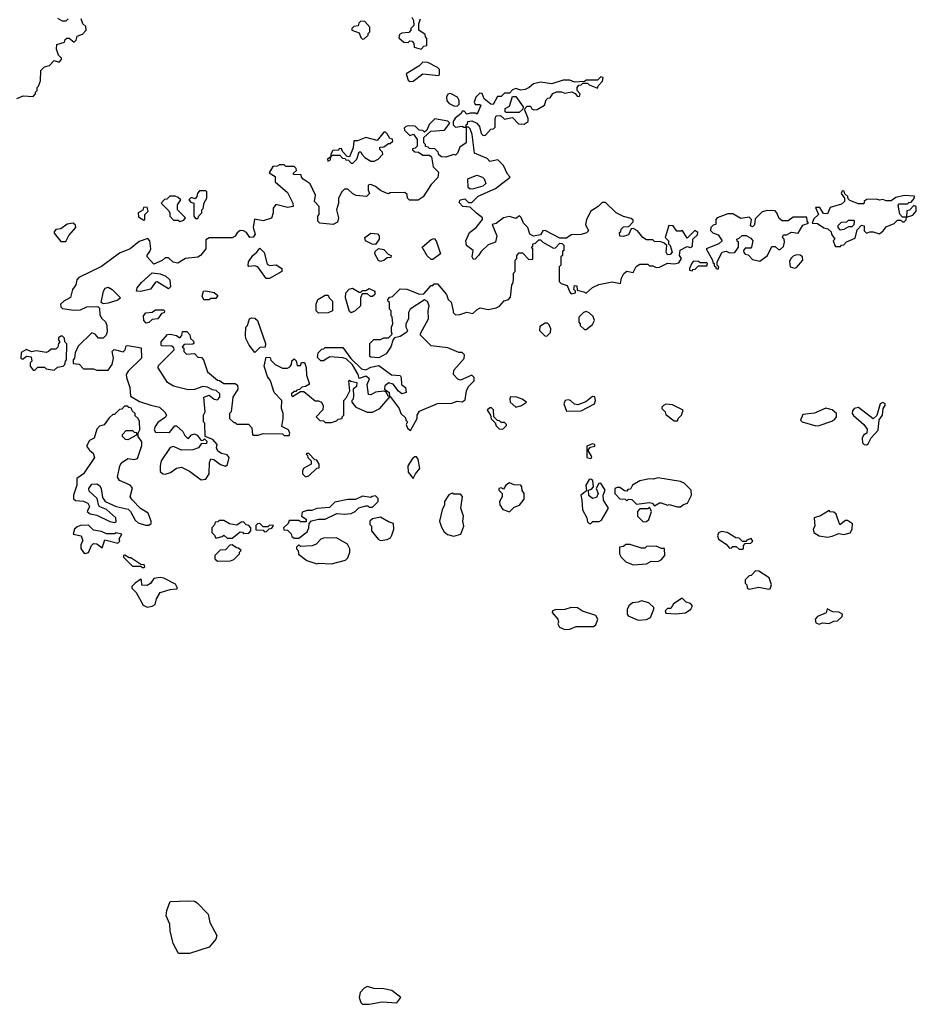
# Model space of a CAD drawing. Extents: x 2551545 to 2886624, y 315747 to 489036.
# Tile 67 of 119: x 2638243 to 2643740, y 368672 to 374710. Entities that reach past the tile are written whole.
import ezdxf

# ---------------------------------------------------------------- set-up
doc = ezdxf.new("R2010")
doc.units = 0

msp = doc.modelspace()

# ---------------------------------------------------------------- linework, layer by layer
at = {"layer": '0CON10XD'}
for points in [[(2638225, 374227.5), (2638265, 374242.5), (2638325, 374240), (2638340, 374255), (2638340, 374265), (2638350, 374275), (2638350, 374295), (2638358.3, 374301.7), (2638370, 374335), (2638371.7, 374398.3), (2638395, 374420), (2638425, 374430), (2638455, 374460), (2638485, 374450), (2638500, 374465), (2638500, 374475), (2638481.7, 374491.7), (2638468.3, 374528.3), (2638471.7, 374558.3), (2638518.3, 374571.7), (2638521.7, 374588.3), (2638532.5, 374597.5), (2638547, 374597), (2638577, 374573), (2638590, 374585), (2638595, 374610), (2638628.3, 374621.7), (2638650, 374645), (2638648.3, 374668.3), (2638630, 374685), (2638620, 374715)], [(2638540, 374715), (2638535, 374710), (2638525, 374700), (2638505, 374700), (2638477, 374717)], [(2640345, 374590), (2640355, 374592.5), (2640380, 374615), (2640380, 374625), (2640390, 374635), (2640390, 374665), (2640358.3, 374698.3), (2640335, 374700), (2640321.7, 374688.3), (2640318.3, 374671.7), (2640291.7, 374668.3), (2640280, 374655), (2640280, 374645), (2640325, 374630), (2640335, 374600), (2640345, 374590)], [(2640647.5, 374725), (2640657.5, 374705), (2640660, 374675), (2640640, 374655), (2640640, 374645), (2640628.3, 374631.7), (2640585, 374627.5), (2640571.7, 374618.3), (2640568.3, 374598.3), (2640598.3, 374571.7), (2640625, 374570), (2640635, 374580), (2640648.3, 374578.3), (2640660, 374565), (2640661.7, 374541.7), (2640705, 374530)], [(2640705, 374530), (2640721.7, 374548.3), (2640738.3, 374551.7), (2640740, 374595), (2640730, 374605), (2640728.3, 374618.3), (2640690, 374645), (2640690, 374685), (2640700, 374715)], [(2640635, 374330), (2640655, 374333.3), (2640715, 374377.5), (2640811.7, 374368.3), (2640817.5, 374375), (2640817.5, 374405), (2640805, 374417.5), (2640745, 374447.5), (2640715, 374450), (2640690, 374425), (2640611.7, 374378.3), (2640625, 374340), (2640635, 374330)], [(2639385, 371893.3), (2639403.8, 371925), (2639406.1, 371993.9), (2639415, 372017.5), (2639433.3, 372013.3), (2639475, 371983.3), (2639505, 371972.5), (2639517, 371983), (2639527.5, 372025), (2639515, 372042.5), (2639480.5, 372050.4), (2639457.5, 372065), (2639450, 372085), (2639453.3, 372105), (2639427.5, 372135), (2639380, 372155), (2639377.5, 372235), (2639370, 372245), (2639370, 372285), (2639380, 372305), (2639372.5, 372395), (2639405, 372407.5), (2639435, 372382.5), (2639455, 372380), (2639470, 372395), (2639470, 372415), (2639447, 372437), (2639425, 372440), (2639395, 372457.5), (2639365, 372460), (2639315, 372442.5), (2639275, 372440), (2639185, 372463.8), (2639150, 372485), (2639092.5, 372575), (2639095, 372590), (2639190, 372685), (2639188.3, 372698.3), (2639175, 372707.5), (2639115, 372710), (2639110, 372715), (2639110, 372735), (2639150, 372780), (2639165, 372782.5), (2639205, 372772.5), (2639225, 372760), (2639237, 372773), (2639241.7, 372798.3), (2639268.3, 372798.3), (2639287, 372777), (2639290, 372755), (2639308.3, 372738.3), (2639310, 372725), (2639305, 372720), (2639251.7, 372718.3), (2639240, 372705), (2639250, 372695), (2639250, 372675), (2639265, 372660), (2639315, 372662.5), (2639335, 372640), (2639358.3, 372638.3), (2639370, 372625), (2639395, 372550), (2639455, 372500), (2639468.3, 372498.3), (2639495, 372480), (2639565, 372480), (2639578.3, 372468.3), (2639580, 372445), (2639550, 372395), (2639540, 372305), (2639530, 372295), (2639530, 372265), (2639555, 372240), (2639565, 372240), (2639575, 372230), (2639645, 372230), (2639667, 372207), (2639670, 372165), (2639675, 372162.5), (2639705, 372163.3), (2639735, 372172.5), (2639855, 372170), (2639865, 372160), (2639895, 372160), (2639900, 372175), (2639890, 372195), (2639850, 372215), (2639857.5, 372265), (2639857.5, 372295), (2639847.5, 372325), (2639850, 372375), (2639803, 372423), (2639780, 372495), (2639763, 372523), (2639742.5, 372585), (2639755, 372640), (2639778.3, 372638.3), (2639781.7, 372621.7), (2639810, 372595), (2639855, 372573.3), (2639885, 372572.5), (2639898.3, 372581.7), (2639910, 372595), (2639911.7, 372618.3), (2639925, 372630), (2639938.3, 372618.3), (2639945, 372590), (2639965, 372590), (2639971.7, 372608.3), (2639988.3, 372608.3), (2639998.3, 372578.3), (2640000.7, 372530.7), (2640020, 372475), (2639995, 372460), (2639973, 372457), (2639958.3, 372441.7), (2639941.7, 372438.3), (2639935, 372430), (2639925, 372430), (2639910, 372415), (2639910, 372405), (2639915, 372400), (2639965, 372430), (2639985, 372430), (2640053.9, 372373.9), (2640075, 372373.3), (2640092.5, 372365), (2640103, 372343), (2640101.7, 372318.3), (2640060, 372275), (2640083, 372253), (2640105, 372250), (2640115, 372240), (2640155, 372240), (2640185, 372250), (2640195, 372260), (2640220, 372265), (2640220, 372275), (2640230, 372285), (2640230, 372375), (2640247, 372393), (2640267.5, 372435), (2640260, 372495), (2640265, 372500), (2640272.5, 372492.5), (2640310, 372485), (2640308.3, 372461.7), (2640287.5, 372445), (2640290, 372405), (2640287, 372383), (2640280, 372375), (2640280, 372365), (2640303.6, 372333.6), (2640373, 372303), (2640407, 372303), (2640450, 372325), (2640515, 372400), (2640570, 372325), (2640580, 372295), (2640608.3, 372268.3), (2640610, 372255), (2640620, 372245), (2640612.5, 372227.5), (2640620, 372205), (2640638.3, 372191.7), (2640680, 372265), (2640680, 372285), (2640695, 372310), (2640805, 372357.5), (2640891.7, 372358.3), (2640925, 372370), (2640955, 372367.5), (2640975, 372380), (2640982.5, 372435), (2640995, 372460), (2641030, 372495), (2641030, 372515), (2641015, 372530), (2640945, 372500), (2640930, 372505), (2640902.5, 372535), (2640905, 372560), (2640968.3, 372631.7), (2640970, 372655), (2640955, 372670), (2640935, 372670), (2640867, 372697), (2640765, 372710), (2640700, 372775), (2640700, 372785), (2640750, 372875), (2640747.5, 372925), (2640752.5, 372955), (2640743, 372983), (2640725, 372992.5), (2640637.5, 372935), (2640627.5, 372915), (2640627.5, 372875), (2640610, 372845), (2640610, 372825), (2640620, 372805), (2640617, 372793), (2640575, 372767.5), (2640541.7, 372758.3), (2640531.7, 372748.3), (2640517.5, 372705), (2640489.3, 372660.7), (2640445, 372637.5), (2640395, 372640), (2640390, 372645), (2640390, 372725), (2640415, 372750), (2640455, 372750), (2640475, 372760), (2640505, 372760), (2640527.5, 372782.5), (2640522.5, 372795), (2640522.5, 372825), (2640530, 372845), (2640527.5, 372887.5), (2640520, 372895), (2640520, 372925), (2640510, 372935), (2640510, 372975), (2640501.7, 372981.7), (2640500, 372995), (2640511.7, 373008.3), (2640528.3, 373011.7), (2640575, 373060), (2640617, 373057), (2640695, 373027.5), (2640721.7, 373028.3), (2640765, 373080), (2640775, 373080), (2640785, 373090), (2640805, 373090), (2640860, 373025), (2640870, 372995), (2640888.3, 372978.3), (2640900, 372925), (2640900, 372915), (2640915, 372900), (2640941.7, 372901.7), (2640985, 372917.5), (2641021.7, 372908.3), (2641047, 372933), (2641067, 372943), (2641115, 372932.5), (2641165, 372942.5), (2641185, 372952.5), (2641213.9, 372986.1), (2641240, 372995), (2641251.7, 373008.3), (2641260, 373085), (2641267, 373093), (2641270, 373115), (2641270, 373155), (2641280, 373165), (2641280, 373235), (2641290, 373245), (2641290, 373265), (2641305, 373280), (2641325, 373280), (2641365, 373240), (2641388.3, 373241.7), (2641390, 373305), (2641380, 373315), (2641388.3, 373321.7), (2641390, 373335), (2641405, 373340), (2641425, 373360), (2641435, 373360), (2641450, 373345), (2641515, 373310), (2641528.3, 373311.7), (2641555, 373340), (2641568.3, 373338.3), (2641578.3, 373328.3), (2641580, 373295), (2641571.7, 373288.3), (2641570, 373265), (2641560, 373255), (2641560, 373205), (2641550, 373195), (2641550, 373105), (2641563, 373093), (2641599.3, 373079.3), (2641615, 373040), (2641625, 373030), (2641650, 373035), (2641650, 373045), (2641640, 373055), (2641645, 373080), (2641658.3, 373078.3), (2641661.7, 373051.7), (2641701.7, 373041.7), (2641715, 373032.5), (2641755, 373067.5), (2641793, 373087), (2641875, 373102.5), (2641927, 373093), (2641932.5, 373125), (2641947, 373153), (2641965, 373167.5), (2642005, 373160), (2642023.3, 373196.7), (2642045, 373210), (2642095, 373210), (2642105, 373200), (2642125, 373200), (2642145, 373190), (2642165, 373192.5), (2642215, 373217.5), (2642255, 373212.5), (2642285, 373220), (2642300, 373245), (2642287.5, 373265), (2642293, 373297), (2642335, 373320), (2642355, 373312.5), (2642368.3, 373321.7), (2642370, 373365), (2642398.3, 373391.7), (2642400, 373405), (2642381.7, 373418.3), (2642335, 373370), (2642305, 373420), (2642297.5, 373412.5), (2642272.5, 373412.5), (2642250, 373445), (2642223, 373447), (2642200, 373375), (2642220, 373355), (2642220, 373335), (2642230, 373325), (2642242.5, 373285), (2642230.7, 373269.3), (2642215, 373267.5), (2642206.7, 373285), (2642210, 373325), (2642195, 373340), (2642175, 373347.5), (2642135, 373350), (2642125, 373360), (2642085, 373360), (2642063.6, 373373.6), (2642030, 373415), (2642005, 373430), (2641991.7, 373428.3), (2641975, 373390), (2641945, 373380), (2641921.7, 373381.7), (2641920, 373405), (2641928.3, 373411.7), (2641930, 373425), (2641945, 373440), (2641978.3, 373441.7), (2642005, 373470), (2642005, 373480), (2641991.7, 373491.7), (2641945, 373502.5), (2641900, 373525), (2641835, 373590), (2641815, 373590), (2641790, 373565), (2641743.6, 373536.4), (2641717.5, 373485), (2641712.5, 373455), (2641730, 373415), (2641717, 373403), (2641685, 373392.5), (2641625, 373390), (2641595, 373370), (2641555, 373370), (2641465, 373417.5), (2641450, 373415), (2641435, 373390), (2641393, 373383), (2641370, 373395), (2641357.5, 373435), (2641331.7, 373461.7), (2641317, 373497), (2641307, 373507), (2641285, 373490), (2641245, 373502.5), (2641210, 373495), (2641165, 373460), (2641140, 373455), (2641167.5, 373385), (2641160, 373345), (2641115, 373330), (2641071.7, 373288.3), (2641056.4, 373263.6), (2641035, 373242.5), (2641025, 373240), (2641017.5, 373255), (2641022.5, 373295), (2640982.5, 373325), (2640977.5, 373355), (2641000, 373405), (2641042.5, 373435), (2641080, 373485), (2641080, 373495), (2641043.3, 373523.3), (2641005, 373560), (2640960, 373565), (2640938.3, 373588.3), (2640943.6, 373606.4), (2640971.7, 373611.7), (2640995, 373590), (2641015, 373590), (2641053, 373627), (2641160, 373675), (2641250, 373745), (2641233, 373763), (2641210, 373815), (2641175, 373850), (2641125, 373840), (2641108.3, 373858.3), (2641031.7, 373891.7), (2641017.5, 374005), (2641005, 374040), (2640995, 374050), (2640980, 374050), (2640980, 374065), (2640988.3, 374071.7), (2640990, 374085), (2641015, 374090), (2641046.4, 374076.4), (2641062.5, 374055), (2641073, 374013), (2641085, 374000), (2641098.3, 374001.7), (2641131.7, 374038.3), (2641148.3, 374041.7), (2641158.3, 374051.7), (2641157.5, 374105), (2641165, 374120), (2641191.7, 374121.7), (2641215, 374100), (2641265, 374110), (2641301.7, 374071.7), (2641335, 374070), (2641360, 374085), (2641360, 374105), (2641340, 374155), (2641341.7, 374168.3), (2641355, 374180), (2641375, 374180), (2641383.6, 374163.6), (2641395, 374157.5), (2641415, 374160), (2641460, 374185), (2641471.7, 374218.3), (2641481.7, 374228.3), (2641495, 374230), (2641511.7, 374258.3), (2641535, 374267.5), (2641565, 374267.5), (2641585, 374260), (2641627.5, 374267.5), (2641648.3, 374258.3), (2641661.7, 374241.7), (2641675, 374240), (2641680, 374255), (2641660, 374275), (2641660, 374295), (2641671.7, 374308.3), (2641685, 374310), (2641695, 374320), (2641725, 374320), (2641735, 374310), (2641785, 374290), (2641790, 374305), (2641817, 374333), (2641820, 374355), (2641805, 374360), (2641785, 374340), (2641715, 374340), (2641705, 374330), (2641645, 374327.5), (2641615, 374340), (2641575, 374340), (2641505, 374317.5), (2641435, 374326.7), (2641393, 374317), (2641366.2, 374293.8), (2641342.5, 374282.5)], [(2641342.5, 374282.5), (2641315, 374277.5), (2641285, 374287.5), (2641265, 374280), (2641245, 374260), (2641215, 374260), (2641195, 374240), (2641171.7, 374238.3), (2641145, 374190), (2641131.7, 374191.7), (2641090, 374225), (2641078.3, 374258.3), (2641065, 374260), (2641040, 374235), (2641030, 374205), (2641035, 374190), (2641065, 374190), (2641070, 374185), (2641048.3, 374131.7), (2641037.5, 374137.5), (2641005, 374137.5), (2640985, 374130), (2640968.3, 374148.3), (2640955, 374150), (2640950, 374135), (2640913.6, 374106.4), (2640900, 374085), (2640900, 374065), (2640915, 374050), (2640955, 374057.5), (2640965, 374050), (2640980, 374050), (2640980, 373955), (2640940.7, 373929.3), (2640927.5, 373892.5), (2640915, 373880), (2640905, 373882.5), (2640855, 373867.5), (2640828.3, 373868.3), (2640811.7, 373881.7), (2640808.3, 373898.3), (2640788.3, 373918.3), (2640755, 373920), (2640748.3, 373928.3), (2640731.7, 373931.7), (2640730, 373945), (2640720, 373955), (2640721.7, 373988.3), (2640763, 374027), (2640848.3, 374031.7), (2640880, 374075), (2640868.3, 374088.3), (2640788.3, 374101.7), (2640753.6, 374066.4), (2640738.3, 374031.7), (2640725, 374020), (2640715, 374030), (2640691.7, 374031.7), (2640667, 374057), (2640625, 374060), (2640610, 374055), (2640600, 374045), (2640601.7, 374031.7), (2640635, 374000), (2640658.3, 374008.3), (2640680, 373975), (2640680, 373935), (2640668.3, 373921.7), (2640651.7, 373918.3), (2640651.7, 373911.7), (2640665, 373900), (2640688.3, 373898.3), (2640715, 373880), (2640755, 373880), (2640768.3, 373868.3), (2640778.3, 373808.3), (2640810, 373775), (2640807, 373743), (2640765, 373700), (2640716.4, 373623.6), (2640685, 373603.3), (2640633, 373603), (2640620, 373615), (2640618.3, 373638.3), (2640605, 373650), (2640515, 373647.5), (2640505, 373642.5), (2640485, 373647.5), (2640455, 373662.5), (2640425, 373687.5), (2640395, 373700), (2640380, 373695), (2640380, 373665), (2640387.5, 373645), (2640370, 373625), (2640305, 373632.5), (2640285, 373642.5), (2640255, 373670), (2640235, 373670), (2640217.5, 373655), (2640197.5, 373615), (2640197.5, 373585), (2640186.2, 373545), (2640196.7, 373495), (2640190.7, 373469.3), (2640165, 373453.3), (2640083, 373463), (2640070, 373475), (2640070, 373505), (2640080, 373515), (2640080, 373565), (2640050, 373595), (2640056.7, 373635), (2640023, 373703), (2639981.7, 373731.7), (2639970, 373745), (2639968.3, 373758.3), (2639921.7, 373761.7), (2639921.7, 373768.3), (2639940, 373785), (2639938.3, 373798.3), (2639925, 373810), (2639875, 373810), (2639865, 373820), (2639835, 373820), (2639821.7, 373811.7), (2639795, 373810), (2639771.7, 373771.7), (2639808.3, 373748.3), (2639810, 373715), (2639885, 373650), (2639917.5, 373585), (2639920, 373565), (2639885, 373557.5), (2639813, 373577), (2639797.5, 373555), (2639796.7, 373525), (2639786, 373494), (2639735, 373476.7), (2639683.3, 373486.7), (2639673.8, 373435), (2639687.5, 373395), (2639673.6, 373376.4), (2639653.9, 373373.9), (2639632.5, 373405), (2639615, 373416.2), (2639595, 373416.7), (2639577, 373403), (2639565, 373382.5), (2639545, 373372.5), (2639405, 373372.5), (2639385, 373360), (2639383.3, 373305), (2639352.5, 373265), (2639335, 373253.3), (2639260, 373245), (2639213, 373217), (2639183, 373223), (2639155, 373250), (2639135, 373250), (2639117, 373233), (2639065, 373210), (2639023.8, 373255), (2639024.1, 373265.9), (2639041.7, 373288.3), (2639046.7, 373305), (2639040, 373355), (2639028.3, 373368.3), (2638975, 373350), (2638920, 373305), (2638855, 373277.5), (2638743.6, 373196.4), (2638605, 373130), (2638592.5, 373115), (2638587.5, 373085), (2638566.2, 373055), (2638554.2, 373005.8), (2638513.3, 372985), (2638493.8, 372965), (2638495, 372950), (2638505, 372940), (2638575, 372928.8), (2638615, 372930), (2638655, 372950), (2638721.7, 372951.7), (2638731.7, 372941.7), (2638735, 372900), (2638747, 372877), (2638768.3, 372858.3), (2638777.5, 372835), (2638780, 372795), (2638773.3, 372775), (2638755, 372756.7), (2638726.4, 372756.4), (2638705, 372782.5), (2638685, 372790), (2638601.7, 372708.3), (2638583, 372667), (2638580, 372635), (2638570, 372625), (2638571.7, 372601.7), (2638608.3, 372598.3), (2638635, 372570), (2638695, 372570), (2638715, 372560), (2638785, 372560), (2638810, 372595), (2638817.5, 372635), (2638810, 372675), (2638821.7, 372688.3), (2638876.4, 372673.6), (2638890, 372685), (2638895, 372710), (2638905, 372712.5), (2638988.3, 372698.3), (2638990, 372635), (2638907.5, 372555), (2638896.7, 372535), (2638897, 372517), (2638917.5, 372455), (2638921.7, 372401.7), (2638978.3, 372368.3), (2639047, 372347), (2639100, 372335), (2639133, 372303), (2639142.5, 372285), (2639136.4, 372273.6), (2639090.5, 372239.6), (2639073.3, 372215), (2639067.5, 372195), (2639075, 372180), (2639161.7, 372178.3), (2639195, 372220), (2639205, 372220), (2639242.5, 372185), (2639255, 372160), (2639275, 372140), (2639296.4, 372163.6), (2639315, 372170), (2639331.7, 372161.7), (2639355, 372130), (2639368.3, 372131.7), (2639375, 372140), (2639390, 372125), (2639388.3, 372111.7), (2639355, 372110), (2639340, 372085), (2639305, 372072.5), (2639235, 372071.2), (2639185, 372092.5), (2639165, 372087.5), (2639111.2, 372005), (2639103.8, 371975), (2639105, 371940), (2639120, 371925), (2639135, 371922.5), (2639167, 371933), (2639205, 371960), (2639235, 371966.7), (2639285, 371941.2), (2639355, 371888.8), (2639385, 371893.3)], [(2640925, 374180), (2640937.5, 374192.5), (2640936.7, 374215), (2640927.5, 374235), (2640885, 374257.5), (2640867, 374253), (2640860, 374235), (2640861.7, 374211.7), (2640876.7, 374196.7), (2640905, 374182.5), (2640925, 374180)], [(2641305, 374140), (2641225, 374140), (2641220, 374145), (2641220, 374165), (2641245, 374180), (2641265, 374240), (2641285, 374240), (2641330, 374175), (2641328.3, 374161.7), (2641305, 374140)], [(2640285, 373830), (2640310, 373855), (2640325, 373900), (2640335, 373900), (2640340, 373885), (2640360, 373865), (2640395, 373842.5), (2640417, 373843), (2640440, 373855), (2640470, 373885), (2640468.3, 373898.3), (2640450, 373915), (2640451.7, 373928.3), (2640475, 373930), (2640505, 373950), (2640515, 373950), (2640530, 373965), (2640528.3, 373978.3), (2640511.7, 373981.7), (2640495, 374010), (2640485, 374020), (2640475, 374020), (2640435, 373970), (2640365, 373987.5), (2640315, 373967.5), (2640292.5, 373967.5), (2640287.5, 373925), (2640265, 373870), (2640251.7, 373871.7), (2640221.7, 373901.7), (2640215, 373920), (2640201.7, 373918.3), (2640195, 373910), (2640163, 373907), (2640150, 373885), (2640150, 373870), (2640130, 373855), (2640131.7, 373841.7), (2640148.3, 373851.7), (2640150, 373870), (2640161.7, 373878.3), (2640205, 373880), (2640221.7, 373861.7), (2640238.3, 373858.3), (2640241.7, 373851.7), (2640258.3, 373848.3), (2640275, 373830), (2640285, 373830)], [(2641005, 373670), (2640991.7, 373681.7), (2640990, 373735), (2641045, 373757.5), (2641080, 373745), (2641090, 373735), (2641100, 373705), (2641081.7, 373688.3), (2641025, 373672.5), (2641005, 373670)], [(2639225, 373472.5), (2639248.3, 373481.7), (2639260, 373495), (2639210, 373545), (2639210, 373575), (2639230, 373605), (2639215, 373620), (2639197, 373627), (2639163, 373627), (2639145, 373610), (2639131.7, 373608.3), (2639110, 373585), (2639155, 373540), (2639162.5, 373525), (2639162.5, 373505), (2639185, 373480), (2639215, 373480), (2639225, 373472.5)], [(2639335, 373490), (2639341.7, 373508.3), (2639360, 373525), (2639360, 373545), (2639367, 373553), (2639373, 373587), (2639390, 373615), (2639390, 373655), (2639385, 373660), (2639345, 373660), (2639333, 373647), (2639330, 373625), (2639318.3, 373611.7), (2639295, 373620), (2639280, 373605), (2639291.7, 373591.7), (2639310, 373585), (2639310, 373505), (2639321.7, 373491.7), (2639335, 373490)], [(2643275, 373320), (2643281.7, 373328.3), (2643295, 373330), (2643311.7, 373348.3), (2643365, 373370), (2643378.3, 373421.7), (2643405, 373450), (2643420, 373445), (2643420, 373415), (2643435, 373400), (2643455, 373410), (2643475, 373410), (2643515, 373397.5), (2643537.5, 373415), (2643555, 373440), (2643605, 373460), (2643625, 373480), (2643645, 373480), (2643655, 373470), (2643665, 373470), (2643677, 373483), (2643680, 373500), (2643718.3, 373511.7), (2643740, 373535), (2643740, 373565), (2643725, 373570), (2643698.3, 373541.7), (2643681.7, 373538.3), (2643680, 373500), (2643655, 373500), (2643638.3, 373518.3), (2643628.3, 373571.7), (2643635, 373580), (2643685, 373580), (2643695, 373590), (2643708.3, 373591.7), (2643727, 373613), (2643728.3, 373628.3), (2643665, 373632.5), (2643615, 373620), (2643585, 373600), (2643555, 373600), (2643535, 373607.5), (2643515, 373602.5), (2643495, 373610), (2643435, 373607.5), (2643420, 373595), (2643418.3, 373581.7), (2643385, 373580), (2643331.7, 373601.7), (2643321.7, 373611.7), (2643320, 373625), (2643301.7, 373641.7), (2643298.3, 373658.3), (2643285, 373660), (2643280, 373645), (2643300, 373615), (2643300, 373595), (2643281.7, 373578.3), (2643211.7, 373558.3), (2643195, 373520), (2643171.7, 373521.7), (2643148.3, 373558.3), (2643121.7, 373558.3), (2643140, 373515), (2643111.7, 373488.3), (2643101.7, 373461.7), (2643135, 373460), (2643173, 373433), (2643198.3, 373428.3), (2643218.3, 373408.3), (2643220, 373395), (2643240, 373365), (2643230, 373355), (2643240, 373325), (2643245, 373320), (2643275, 373320)], [(2639005, 373480), (2639010, 373485), (2639010, 373515), (2639030, 373535), (2639025, 373560), (2639001.7, 373558.3), (2638998.3, 373541.7), (2638970, 373525), (2638971.7, 373501.7), (2639005, 373480)], [(2642525, 373180), (2642530, 373195), (2642520, 373205), (2642520, 373225), (2642550, 373285), (2642575, 373290), (2642595, 373280), (2642628.3, 373281.7), (2642650, 373315), (2642650, 373345), (2642641.7, 373351.7), (2642640, 373365), (2642655, 373370), (2642673, 373387), (2642697, 373387), (2642725, 373370), (2642737.5, 373355), (2642730, 373315), (2642725, 373310), (2642691.7, 373308.3), (2642680, 373295), (2642681.7, 373281.7), (2642691.7, 373271.7), (2642708.3, 373268.3), (2642735, 373240), (2642781.7, 373228.3), (2642827.5, 373265), (2642855, 373320), (2642875, 373320), (2642895, 373300), (2642905, 373300), (2642925, 373320), (2642932.5, 373345), (2642930, 373365), (2642920, 373375), (2642925, 373390), (2642945, 373390), (2642975, 373407.5), (2643015, 373400), (2643045, 373450), (2643078.3, 373461.7), (2643070, 373475), (2643068.3, 373498.3), (2642985, 373500), (2642955, 373477.5), (2642916.7, 373476.7), (2642900, 373490), (2642885.9, 373525.9), (2642875, 373537.5), (2642825, 373540), (2642795, 373532.5), (2642751.7, 373488.3), (2642747, 373453), (2642735, 373440), (2642722.5, 373445), (2642730, 373485), (2642715, 373500), (2642665, 373490), (2642615, 373520), (2642585, 373520), (2642520, 373495), (2642510, 373485), (2642510, 373455), (2642495, 373450), (2642480, 373435), (2642478.3, 373418.3), (2642493, 373403), (2642525, 373390), (2642550, 373355), (2642530, 373335), (2642452.5, 373305), (2642490, 373235), (2642491.7, 373221.7), (2642500, 373215), (2642501.7, 373201.7), (2642510, 373195), (2642510, 373185), (2642525, 373180)], [(2643275, 373420), (2643260, 373435), (2643261.7, 373448.3), (2643281.7, 373468.3), (2643315, 373470), (2643325, 373480), (2643355, 373480), (2643360, 373475), (2643357, 373453), (2643345, 373440), (2643325, 373440), (2643295, 373422.5), (2643275, 373420)], [(2638525, 373350), (2638544.2, 373385.8), (2638587.5, 373435), (2638585, 373450), (2638571.7, 373461.7), (2638535, 373456.7), (2638495, 373426.7), (2638465, 373422.5), (2638455, 373410), (2638455, 373400), (2638495, 373350), (2638525, 373350)], [(2640425, 373332.5), (2640403, 373333), (2640363, 373353), (2640360, 373375), (2640395, 373400), (2640437, 373397), (2640447.5, 373385), (2640447.5, 373365), (2640425, 373332.5)], [(2640775, 373240), (2640765, 373240), (2640741.7, 373261.7), (2640710, 373315), (2640765, 373362.5), (2640785, 373367.5), (2640796.7, 373355), (2640822.5, 373275), (2640775, 373240)], [(2639775, 373122.5), (2639753.6, 373123.6), (2639702.5, 373195), (2639685, 373201.2), (2639647.5, 373197.5), (2639643, 373203), (2639646.7, 373225), (2639672.5, 373265), (2639696.4, 373283.6), (2639715, 373310), (2639741.7, 373281.7), (2639760, 373210), (2639775, 373203.3), (2639815, 373207.5), (2639850, 373185), (2639850, 373165), (2639775, 373122.5)], [(2640455, 373227.5), (2640443.6, 373233.6), (2640420, 373275), (2640421.7, 373288.3), (2640443, 373307), (2640475, 373300), (2640501.7, 373271.7), (2640520, 373265), (2640518.3, 373251.7), (2640495, 373250), (2640475, 373232.5), (2640455, 373227.5)], [(2642995, 373186.7), (2643005, 373190), (2643043.3, 373235), (2643042.5, 373255), (2643027, 373267), (2643005, 373267.5), (2642985, 373260), (2642970, 373245), (2642963, 373227), (2642967.5, 373195), (2642995, 373186.7)], [(2642365, 373170), (2642371.7, 373178.3), (2642385, 373180), (2642405, 373200), (2642455, 373200), (2642460, 373215), (2642455, 373220), (2642415, 373220), (2642405, 373227.5), (2642375, 373230), (2642363, 373217), (2642350, 373185), (2642350, 373175), (2642365, 373170)], [(2638985, 373043.3), (2638960, 373045), (2638962.5, 373065), (2638990.7, 373099.3), (2639055, 373157.5), (2639105, 373152.5), (2639138.3, 373138.3), (2639163.3, 373115), (2639167.5, 373072.5), (2639155, 373060), (2639085, 373102.5), (2639075, 373100), (2639045, 373057.5), (2638985, 373043.3)], [(2638755, 372967.5), (2638742.5, 372975), (2638756.7, 373045), (2638767, 373063), (2638785, 373070), (2638810, 373055), (2638860, 373005), (2638845, 372990), (2638785, 372972.5), (2638755, 372967.5)], [(2640275, 372912.5), (2640265, 372920), (2640241.2, 373005), (2640243.3, 373035), (2640262.3, 373057.7), (2640283, 373063), (2640325, 373040), (2640335, 373040), (2640345, 373050), (2640365, 373050), (2640385, 373062.5), (2640420, 373045), (2640420, 373025), (2640405, 373012.5), (2640393, 373013), (2640375, 373030), (2640341.7, 373028.3), (2640332.5, 373005), (2640332.5, 372955), (2640300, 372925), (2640275, 372912.5)], [(2639371.7, 372991.7), (2639362.5, 373015), (2639370, 373045), (2639385, 373047.5), (2639435, 373037.5), (2639458.3, 373018.3), (2639445, 373000), (2639415, 373000), (2639405, 372992.5), (2639371.7, 372991.7)], [(2640075, 372910), (2640060, 372925), (2640060, 372965), (2640070, 372995), (2640115, 373020), (2640135, 373020), (2640140, 373005), (2640160, 372985), (2640160, 372925), (2640135, 372912.5), (2640075, 372910)], [(2639018.3, 372848.3), (2639003.3, 372865), (2639002.5, 372895), (2639017, 372913), (2639055, 372917.5), (2639075, 372930), (2639125, 372930), (2639130, 372925), (2639128.3, 372911.7), (2639111.7, 372908.3), (2639090, 372875), (2639055, 372872.5), (2639035, 372852.5), (2639018.3, 372848.3)], [(2639685, 372670), (2639650, 372715), (2639630, 372755), (2639627.5, 372775), (2639630, 372825), (2639640, 372835), (2639652.5, 372875), (2639665, 372882.5), (2639685, 372880), (2639700, 372865), (2639750, 372725), (2639748.3, 372701.7), (2639715, 372700), (2639685, 372670)], [(2641715, 372810), (2641755, 372840), (2641767.5, 372865), (2641759.3, 372889.3), (2641735, 372912.5), (2641715, 372920), (2641700, 372915), (2641670, 372885), (2641670, 372855), (2641680, 372845), (2641680, 372835), (2641705, 372810), (2641715, 372810)], [(2641475, 372770), (2641498.3, 372791.7), (2641500, 372815), (2641488.3, 372838.3), (2641478.3, 372848.3), (2641465, 372850), (2641431.7, 372828.3), (2641430, 372805), (2641461.7, 372771.7), (2641475, 372770)], [(2638455, 372560), (2638475, 372580), (2638510, 372585), (2638520, 372595), (2638523, 372617), (2638530, 372625), (2638531.7, 372721.7), (2638520, 372735), (2638517, 372757), (2638505, 372770), (2638495, 372770), (2638481.7, 372758.3), (2638480, 372745), (2638490, 372735), (2638480, 372725), (2638477, 372703), (2638465, 372690), (2638435, 372690), (2638420, 372675), (2638405, 372670), (2638345, 372680), (2638315, 372672.5), (2638285, 372687.5), (2638251.7, 372668.3), (2638250, 372635), (2638255, 372630), (2638265, 372630), (2638285, 372647.5), (2638313, 372643), (2638317, 372617), (2638307.5, 372605), (2638306.7, 372585), (2638325, 372560), (2638335, 372560), (2638355, 372580), (2638395, 372580), (2638405, 372570), (2638455, 372560)], [(2640510, 372400), (2640505, 372400), (2640488.3, 372428.3), (2640475, 372432.5), (2640423.6, 372426.4), (2640395, 372410), (2640381.7, 372411.7), (2640373, 372473), (2640388.3, 372508.3), (2640365, 372523.3), (2640325, 372510), (2640317.5, 372535), (2640283.8, 372593.8), (2640245, 372630), (2640225, 372637.5), (2640145, 372642.5), (2640105, 372617.5), (2640088.3, 372618.3), (2640068.3, 372638.3), (2640073, 372667), (2640095, 372690), (2640108.3, 372691.7), (2640115, 372700), (2640225, 372700), (2640273.3, 372633.3), (2640339.3, 372569.3), (2640365, 372563.8), (2640395, 372578.8), (2640445, 372590), (2640523, 372533), (2640575, 372527.5), (2640582.5, 372515), (2640583, 372473), (2640607.5, 372455), (2640612.5, 372425), (2640585, 372416.7), (2640565, 372432.5), (2640532.5, 372475), (2640507, 372483), (2640482.5, 372465), (2640480, 372445), (2640507.5, 372425), (2640510, 372400)], [(2641285, 372333.3), (2641320, 372345), (2641350, 372365), (2641323.3, 372383.3), (2641290, 372395), (2641253, 372397), (2641247.5, 372385), (2641250, 372365), (2641285, 372333.3)], [(2641595, 372310), (2641685, 372312.5), (2641766.4, 372353.6), (2641772.5, 372375), (2641768.3, 372398.3), (2641755, 372400), (2641713.6, 372366.4), (2641665, 372347.5), (2641645, 372352.5), (2641620, 372375), (2641605, 372380), (2641587.5, 372375), (2641580, 372355), (2641595, 372310)], [(2639035, 371610), (2639048.3, 371621.7), (2639050, 371635), (2639030, 371685), (2638983.6, 371713.6), (2638933.3, 371765), (2638921.2, 371785), (2638935, 371840), (2638920, 371855), (2638853.9, 371883.9), (2638842.5, 371905), (2638857.5, 371975), (2638867, 371993), (2638905, 372020), (2638945, 372013.3), (2638965, 372020), (2638991.7, 372098.3), (2638991.7, 372121.7), (2638970, 372155), (2638970, 372175), (2638980, 372195), (2638977, 372247), (2638970, 372265), (2638951.7, 372281.7), (2638950, 372295), (2638931.7, 372311.7), (2638928.3, 372328.3), (2638911.7, 372331.7), (2638905, 372340), (2638885, 372340), (2638868.3, 372321.7), (2638855, 372320), (2638825, 372290), (2638815, 372290), (2638791.7, 372268.3), (2638760, 372225), (2638733, 372217), (2638715, 372200), (2638700, 372145), (2638670.7, 372129.3), (2638652.5, 372095), (2638670.5, 372070.4), (2638693, 372053), (2638702.5, 372025), (2638633.9, 371926.1), (2638593, 371897), (2638593.3, 371855), (2638572, 371795), (2638572.7, 371772.7), (2638585, 371762), (2638635, 371757.5), (2638660, 371745), (2638670, 371725), (2638657.5, 371695), (2638675, 371680), (2638715, 371672.5), (2638795, 371633.8), (2638825, 371627.5), (2638835, 371632.5), (2638832.5, 371655), (2638775, 371707.5), (2638735, 371722.5), (2638728.3, 371728.3), (2638717.5, 371775), (2638668.3, 371818.3), (2638667.5, 371835), (2638685, 371862.5), (2638715, 371863.3), (2638733, 371853), (2638742.5, 371835), (2638750.7, 371780.7), (2638766.2, 371756.2), (2638834.2, 371724.2), (2638908.3, 371708.3), (2638922.5, 371695), (2638951.7, 371641.7), (2638970, 371625), (2639015, 371610), (2639035, 371610)], [(2642275, 372250), (2642280, 372265), (2642300, 372285), (2642310, 372315), (2642245, 372347.5), (2642205, 372352.5), (2642190, 372345), (2642180, 372335), (2642180, 372325), (2642200, 372305), (2642205, 372290), (2642255, 372250), (2642275, 372250)], [(2643435, 372102.5), (2643445, 372110), (2643463.6, 372146.4), (2643507, 372193), (2643513, 372257), (2643532.5, 372285), (2643537.5, 372325), (2643550, 372345), (2643550, 372355), (2643535, 372362.5), (2643517.5, 372355), (2643497, 372283), (2643475, 372262.5), (2643385, 372332.5), (2643360, 372325), (2643348.3, 372311.7), (2643347.5, 372295), (2643355, 372282.5), (2643417.7, 372227.7), (2643439.5, 372199.6), (2643436.2, 372173.8), (2643417, 372163), (2643407.5, 372145), (2643410, 372115), (2643420, 372105), (2643435, 372102.5)], [(2641205, 372200), (2641228.3, 372221.7), (2641228.3, 372228.3), (2641215, 372240), (2641195, 372240), (2641185, 372250), (2641171.7, 372251.7), (2641150, 372275), (2641148.3, 372318.3), (2641135, 372330), (2641125, 372330), (2641110, 372315), (2641130, 372285), (2641133, 372263), (2641158.3, 372238.3), (2641165, 372220), (2641181.7, 372201.7), (2641205, 372200)], [(2643125, 372220), (2643145, 372222.5), (2643221.7, 372248.3), (2643240, 372260), (2643250, 372275), (2643250, 372295), (2643225, 372317.5), (2643185, 372327.5), (2643115, 372297.5), (2643045, 372290), (2643030, 372255), (2643040, 372245), (2643125, 372220)], [(2638905, 372133.3), (2638892.5, 372135), (2638872.5, 372155), (2638873, 372167), (2638895, 372190), (2638935, 372190), (2638945, 372180), (2638958.3, 372178.3), (2638958.3, 372161.7), (2638905, 372133.3)], [(2641745, 372020), (2641750, 372025), (2641747, 372037), (2641730, 372065), (2641730, 372075), (2641741.7, 372088.3), (2641770, 372095), (2641770, 372105), (2641755, 372110), (2641720, 372095), (2641720, 372025), (2641745, 372020)], [(2639995, 371907.5), (2640015, 371912.5), (2640065, 371960), (2640078.3, 371961.7), (2640080, 371985), (2640065, 372010), (2640051.7, 372011.7), (2640015, 372050), (2640005, 372050), (2640000, 372045), (2640008.3, 372038.3), (2640010, 372025), (2640030, 372005), (2640030, 371985), (2639985, 371960), (2639977.5, 371945), (2639977.5, 371925), (2639995, 371907.5)], [(2640655, 371897.5), (2640668.8, 371925), (2640697, 371957), (2640686.7, 372015), (2640675, 372030), (2640665, 372030), (2640650.7, 372019.3), (2640623.3, 371975), (2640623.8, 371935), (2640655, 371897.5)], [(2641245, 371692.5), (2641275, 371720), (2641306.4, 371733.6), (2641335, 371770), (2641336.7, 371805), (2641323, 371823), (2641322.5, 371845), (2641315, 371856.2), (2641275, 371857.5), (2641245, 371870), (2641222.5, 371855), (2641208.3, 371831.7), (2641195, 371840), (2641180, 371835), (2641180, 371825), (2641200, 371805), (2641200, 371785), (2641183.6, 371756.4), (2641187.5, 371735), (2641205, 371707.5), (2641245, 371692.5)], [(2641745, 371620), (2641756.7, 371633.3), (2641795, 371633.3), (2641809.3, 371640.7), (2641852.5, 371715), (2641823, 371763), (2641820, 371795), (2641832.5, 371825), (2641805, 371867.5), (2641793.6, 371866.4), (2641777.5, 371835), (2641790, 371805), (2641779.5, 371780.4), (2641755, 371773.8), (2641731.7, 371791.7), (2641730, 371825), (2641748, 371832), (2641760, 371845), (2641756.2, 371885), (2641745, 371893.3), (2641735, 371890), (2641714, 371855), (2641718.3, 371821.7), (2641682.5, 371795), (2641690, 371765), (2641692.5, 371705), (2641720, 371655), (2641725, 371630), (2641735, 371620), (2641745, 371620)], [(2642295, 371722.5), (2642313, 371737), (2642337.5, 371745), (2642362.5, 371795), (2642360, 371825), (2642317.3, 371867.3), (2642295, 371878), (2642155, 371900), (2642128.3, 371891.7), (2642105, 371893.8), (2642045, 371883.3), (2642000, 371855), (2641988.3, 371831.7), (2641971.7, 371828.3), (2641965, 371820), (2641951.7, 371821.7), (2641921.7, 371841.7), (2641905, 371842.5), (2641892.5, 371835), (2641892.5, 371805), (2641921.7, 371771.7), (2641955, 371770), (2641965, 371760), (2641975, 371770), (2641995, 371767.5), (2642025, 371740), (2642105, 371750), (2642120, 371745), (2642135, 371730), (2642165, 371747.5), (2642175, 371747.5), (2642215, 371732.5), (2642225, 371737.5), (2642275, 371722.5), (2642295, 371722.5)], [(2639955, 371530), (2640005, 371570), (2640016.4, 371593.6), (2640018.3, 371621.7), (2640033, 371637), (2640075, 371647.5), (2640115, 371647.5), (2640188.3, 371681.7), (2640235, 371677.5), (2640275, 371682.5), (2640300, 371695), (2640323, 371717), (2640365, 371730), (2640378.3, 371728.3), (2640385, 371720), (2640405, 371720), (2640440, 371755), (2640440, 371775), (2640425, 371790), (2640403, 371787), (2640395, 371780), (2640345, 371787.5), (2640301.7, 371768.3), (2640255, 371767.5), (2640175, 371752.5), (2640141.7, 371718.3), (2640065, 371712.5), (2640035, 371700), (2640005, 371700), (2639975, 371690), (2639970, 371665), (2639998.3, 371648.3), (2639998.3, 371631.7), (2639965, 371630), (2639955, 371640), (2639895, 371640), (2639888.3, 371621.7), (2639860, 371595), (2639861.7, 371581.7), (2639885, 371580), (2639908.3, 371558.3), (2639911.7, 371541.7), (2639925, 371530), (2639955, 371530)], [(2640905, 371543.3), (2640947.5, 371555), (2640966.7, 371605), (2640960, 371635), (2640963.3, 371665), (2640946.7, 371715), (2640957, 371787), (2640945, 371800), (2640905, 371800), (2640895, 371807.5), (2640873.6, 371796.4), (2640847.5, 371755), (2640847.5, 371735), (2640832.5, 371705), (2640817.5, 371635), (2640828.3, 371598.3), (2640845, 371570), (2640865, 371552.5), (2640905, 371543.3)], [(2642065, 371630), (2642085, 371632.5), (2642100, 371645), (2642117.5, 371695), (2642105, 371720), (2642095, 371710), (2642045, 371710), (2642030, 371695), (2642030, 371665), (2642065, 371630)], [(2643195, 371536.7), (2643225, 371543.3), (2643265, 371560), (2643295, 371552.5), (2643335, 371563.3), (2643346.7, 371585), (2643348.3, 371618.3), (2643318.3, 371638.3), (2643305, 371640), (2643271.7, 371611.7), (2643248.3, 371678.3), (2643235, 371690), (2643211.7, 371691.7), (2643205, 371700), (2643151.7, 371668.3), (2643113.6, 371656.4), (2643117.5, 371605), (2643107.5, 371585), (2643112.5, 371565), (2643145, 371544.2), (2643195, 371536.7)], [(2638645, 371437.5), (2638665, 371442.5), (2638682.5, 371485), (2638695, 371497.5), (2638715, 371496.7), (2638748.3, 371471.7), (2638765, 371520), (2638845, 371500), (2638857, 371513), (2638853, 371527), (2638870, 371555), (2638835, 371562.5), (2638825, 371557.5), (2638775, 371557.5), (2638745, 371572.5), (2638695, 371580), (2638665, 371610), (2638615, 371607.5), (2638595, 371600), (2638580, 371585), (2638570, 371555), (2638620, 371545), (2638630, 371515), (2638618.3, 371491.7), (2638618.3, 371468.3), (2638635, 371442.5), (2638645, 371437.5)], [(2639545, 371530), (2639595, 371570), (2639608.3, 371568.3), (2639615, 371560), (2639648.3, 371561.7), (2639660, 371575), (2639660, 371595), (2639648.3, 371608.3), (2639631.7, 371611.7), (2639615, 371630), (2639601.7, 371628.3), (2639575, 371610), (2639528.3, 371618.3), (2639495, 371640), (2639465, 371640), (2639458.3, 371631.7), (2639441.7, 371628.3), (2639438.3, 371611.7), (2639420, 371595), (2639420, 371565), (2639438.3, 371548.3), (2639445, 371530), (2639485, 371540), (2639495, 371550), (2639515, 371530), (2639545, 371530)], [(2639755, 371570), (2639771.7, 371588.3), (2639788.3, 371591.7), (2639798.3, 371608.3), (2639775, 371610), (2639765, 371600), (2639735, 371600), (2639715, 371620), (2639701.7, 371618.3), (2639691.7, 371608.3), (2639691.7, 371581.7), (2639735, 371580), (2639741.7, 371571.7), (2639755, 371570)], [(2640455, 371517.5), (2640495, 371522.5), (2640516.4, 371533.6), (2640525, 371550), (2640537, 371587), (2640535, 371620), (2640505, 371630), (2640455, 371660), (2640405, 371650), (2640390, 371635), (2640390, 371615), (2640400, 371605), (2640400, 371575), (2640440, 371525), (2640455, 371517.5)], [(2642675, 371462.5), (2642680, 371465), (2642680, 371485), (2642691.7, 371498.3), (2642725, 371500), (2642738.3, 371511.7), (2642728.3, 371528.3), (2642701.7, 371518.3), (2642695, 371510), (2642675, 371510), (2642655, 371530), (2642633, 371533), (2642580, 371565), (2642545, 371571.2), (2642526.4, 371563.6), (2642522, 371545), (2642526.7, 371525), (2642573.3, 371493.3), (2642595, 371470), (2642608.3, 371471.7), (2642615, 371480), (2642635, 371480), (2642653, 371463), (2642675, 371462.5)], [(2639455, 371390), (2639535, 371392.5), (2639555, 371400), (2639590, 371435), (2639590, 371445), (2639600, 371455), (2639585, 371470), (2639571.7, 371471.7), (2639545, 371490), (2639531.7, 371488.3), (2639505, 371460), (2639473, 371457), (2639440, 371425), (2639440, 371405), (2639455, 371390)], [(2640155, 371373.3), (2640240, 371395), (2640255, 371410), (2640267.5, 371445), (2640267.5, 371465), (2640252.5, 371495), (2640185, 371532.5), (2640105, 371530), (2640090, 371525), (2640060, 371495), (2640037, 371483), (2639965, 371480), (2639955, 371490), (2639940, 371475), (2639940, 371465), (2639950, 371455), (2639951.7, 371431.7), (2640003, 371393), (2640065, 371373.3), (2640075, 371377.5), (2640155, 371373.3)], [(2642005, 371367.5), (2642085, 371372.5), (2642115, 371390), (2642155, 371387.5), (2642175, 371397.5), (2642197.5, 371425), (2642197, 371467), (2642178.3, 371468.3), (2642145, 371482.5), (2642085, 371480), (2642075, 371470), (2642055, 371470), (2641985, 371492.5), (2641958.3, 371491.7), (2641945, 371480), (2641920, 371475), (2641920, 371435), (2641930, 371415), (2641960, 371385), (2642005, 371367.5)], [(2639005, 371350), (2639010, 371355), (2639007, 371367), (2638985, 371370), (2638925, 371410), (2638915, 371410), (2638887, 371427), (2638880, 371425), (2638880, 371415), (2638935, 371360), (2638985, 371360), (2638995, 371350), (2639005, 371350)], [(2642835, 371217.5), (2642845, 371220), (2642852.5, 371245), (2642837, 371287), (2642775, 371327.5), (2642755, 371330), (2642728.3, 371301.7), (2642715, 371300), (2642690, 371275), (2642690, 371255), (2642700, 371245), (2642702.5, 371225), (2642715, 371217.5), (2642775, 371231.2), (2642835, 371217.5)], [(2639025, 371108.6), (2639055, 371112.9), (2639073.8, 371125), (2639082.1, 371157.9), (2639105, 371196.7), (2639165, 371216.7), (2639205, 371220), (2639210, 371225), (2639198.3, 371248.3), (2639126.2, 371286.2), (2639105, 371290), (2639066.4, 371283.6), (2639045, 371252.5), (2639025, 371240), (2638991.7, 371241.7), (2638990, 371275), (2638985, 371280), (2638950, 371255), (2638930, 371235), (2638930, 371225), (2638957, 371197), (2638999.7, 371119.7), (2639025, 371108.6)], [(2642035, 371027.5), (2642085, 371032.5), (2642110, 371045), (2642130, 371095), (2642130, 371105), (2642100, 371135), (2642055, 371146.7), (2642035, 371138), (2642000, 371135), (2641977.5, 371115), (2641967, 371093), (2641967.5, 371065), (2641973.6, 371053.6), (2642035, 371027.5)], [(2642265, 371067.5), (2642325, 371073.8), (2642357.5, 371095), (2642367.5, 371115), (2642355, 371130), (2642329.3, 371139.3), (2642305, 371162.5), (2642251.7, 371128.3), (2642235, 371100), (2642215, 371100), (2642200, 371085), (2642205, 371070), (2642265, 371067.5)], [(2641585, 370970), (2641615, 370972.5), (2641655, 370990), (2641761.7, 370988.3), (2641775, 371000), (2641787.5, 371035), (2641775, 371057.5), (2641693, 371083), (2641663, 371103), (2641625, 371106), (2641585, 371093.3), (2641525, 371091.2), (2641510, 371085), (2641507.5, 371075), (2641542.5, 371035), (2641546.7, 371015), (2641542.5, 371005), (2641552.5, 370985), (2641585, 370970)], [(2643145, 371002.5), (2643165, 371012.5), (2643205, 371007.5), (2643235, 371022.5), (2643257, 371023), (2643285, 371050), (2643287.5, 371065), (2643265, 371077.5), (2643228.3, 371078.3), (2643193, 371097), (2643186.4, 371073.6), (2643135, 371050), (2643120, 371035), (2643125, 371012.5), (2643145, 371002.5)], [(2639285, 368984.1), (2639217.5, 368985), (2639184, 369045), (2639165, 369122.5), (2639164.2, 369164.2), (2639141.5, 369215), (2639145, 369246.7), (2639165, 369303.3), (2639275, 369307.5), (2639315, 369304.4), (2639330.8, 369295), (2639398.1, 369225), (2639408, 369175), (2639451.9, 369095), (2639445, 369072.5), (2639405, 369023.8), (2639285, 368984.1)], [(2640345, 368672.5), (2640385, 368673.3), (2640465, 368686.7), (2640555, 368682.5), (2640580, 368715), (2640525, 368757.5), (2640475, 368767.5), (2640415, 368770), (2640375, 368781.2), (2640355, 368772), (2640330.8, 368745), (2640323.3, 368715), (2640333.9, 368683.9), (2640345, 368672.5)]]:
    msp.add_lwpolyline(points, dxfattribs=at)

doc.saveas('drawing.dxf')
